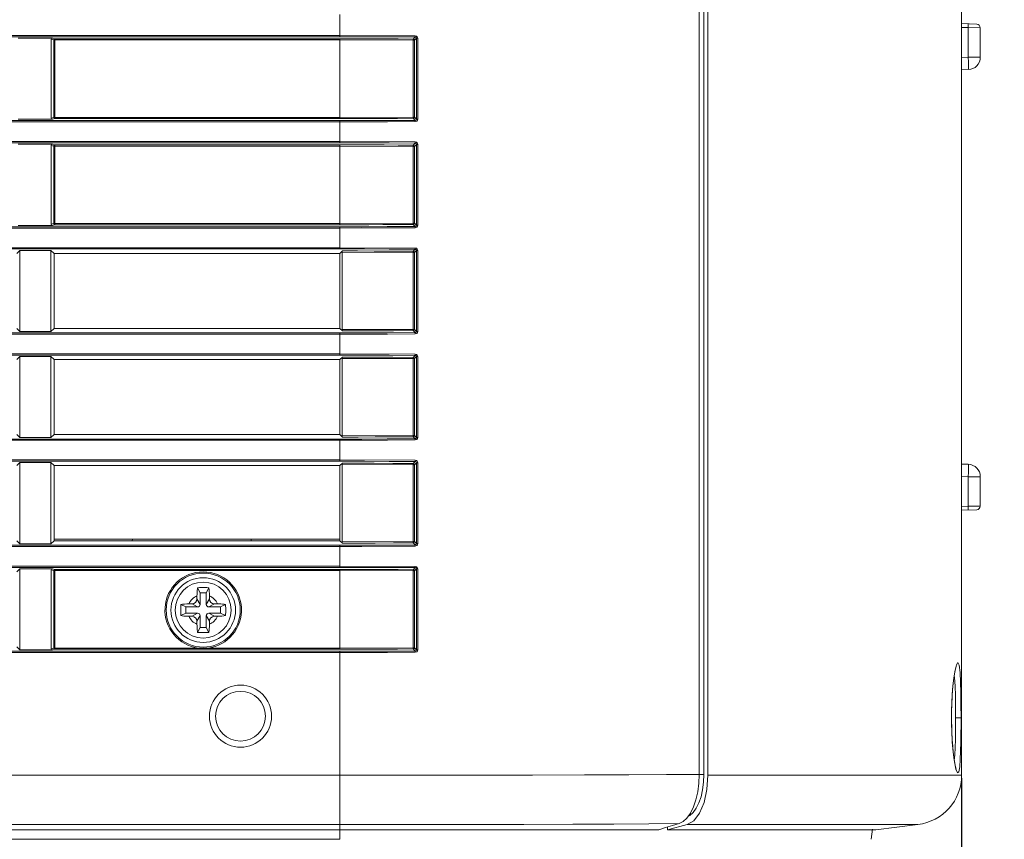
# Model space of a CAD drawing. Header units: millimetres. Extents: x 3925 to 5043, y -86 to 778.
# Tile 117 of 164: x 4740 to 4760, y 257 to 274. Entities that reach past the tile are written whole.
import ezdxf

# ---------------------------------------------------------------- set-up
doc = ezdxf.new("R2010")
doc.units = ezdxf.units.MM
doc.header["$LTSCALE"] = 46.255
doc.header["$PDMODE"] = 3
doc.header["$PDSIZE"] = 1
doc.layers.get('Defpoints').update_dxf_attribs({"linetype": 'CONTINUOUS'})
for name, color, linetype in [('140-154101-01_RIGGDXF_DIMENSION', 7, 'CONTINUOUS'), ('85-1A626G050DXF_CONTINUOUS_LINE', 7, 'CONTINUOUS'), ('H30-BOTTOM-CDXF_CONTINUOUS_LINE', 7, 'CONTINUOUS'), ('H30-LEFT-COVDXF_CONTINUOUS_LINE', 7, 'CONTINUOUS'), ('H30K-REAR-CODXF_CONTINUOUS_LINE', 7, 'CONTINUOUS')]:
    doc.layers.add(name, color=color, linetype=linetype)
doc.styles.add('SLDTEXTSTYLE0', font='arialbd.ttf', dxfattribs={"height": 5.5})
doc.dimstyles.new('SLDDIMSTYLE2', dxfattribs={"dimtxt": 5.650301, "dimasz": 4.572, "dimexe": 0, "dimexo": 0.0625, "dimgap": 1.412575, "dimtad": 0, "dimtih": 1, "dimtoh": 1, "dimlfac": 3.5, "dimrnd": 1e-09, "dimzin": 4, "dimdsep": 46, "dimtxsty": 'SLDTEXTSTYLE0', "dimsah": 1, "dimcen": 0.09, "dimadec": 0, "dimazin": 1, "dimtol": 1, "dimtp": 0.5, "dimtm": 0.5, "dimtfac": 1, "dimtdec": 1, "dimtofl": 0, "dimtmove": 0, "dimatfit": 3, "dimfxl": 1, "dimfrac": 2, "dimtolj": 1, "dimarcsym": 0})

# ---------------------------------------------------------------- blocks, each defined once
blk = doc.blocks.new('*D70')
at = {"layer": '140-154101-01_RIGGDXF_DIMENSION', "color": 0, "linetype": 'Continuous', "lineweight": -2}
for p, q in [((4759.029, 258.613), (4759.029, 183.873)), ((4811.529, 258.613), (4811.529, 183.873)), ((4759.029, 183.873), (4707.235, 183.873)), ((4807.529, 183.873), (4763.029, 183.873))]:
    blk.add_line(p, q, dxfattribs=at)
at = {"layer": '140-154101-01_RIGGDXF_DIMENSION', "color": 0, "linetype": 'Continuous'}
for points in [[(4763.029, 184.54), (4763.029, 183.207), (4759.029, 183.873)], [(4807.529, 184.54), (4807.529, 183.207), (4811.529, 183.873)]]:
    blk.add_solid(points, dxfattribs=at)
at = {"layer": 'Defpoints', "color": 0, "linetype": 'Continuous'}
for p in [(4759.029, 258.675), (4811.529, 258.675), (4811.529, 183.873)]:
    blk.add_point(p, dxfattribs=at)
at = {"layer": '140-154101-01_RIGGDXF_DIMENSION', "color": 0, "linetype": 'Continuous', "insert": (4731.132, 188.822), "char_height": 5.5, "attachment_point": 5, "style": 'SLDTEXTSTYLE0'}
blk.add_mtext('\\A1;210.00 [8.27]', dxfattribs=at)

msp = doc.modelspace()

# ---------------------------------------------------------------- linework, layer by layer
at = {"layer": '85-1A626G050DXF_CONTINUOUS_LINE', "color": 7, "linetype": 'Continuous', "lineweight": 0}
for p, q in [((4743.7161, 262.3462), (4743.6663, 262.4458)), ((4743.8411, 262.3462), (4743.7161, 262.3462)), ((4743.7161, 262.3462), (4743.7161, 262.1087)), ((4743.8411, 262.3462), (4743.8909, 262.4458)), ((4743.8411, 262.1087), (4743.8411, 262.3462)), ((4743.6536, 262.2826), (4743.6536, 262.2212)), ((4743.7161, 262.1087), (4743.6536, 262.2212)), ((4743.8411, 262.1087), (4743.9036, 262.2212)), ((4743.9036, 262.2826), (4743.9036, 262.2212)), ((4743.4286, 262.0587), (4743.3289, 262.1085)), ((4743.4286, 261.9337), (4743.3289, 261.8839)), ((4743.6661, 262.0587), (4743.4286, 262.0587)), ((4743.4286, 262.0587), (4743.4286, 261.9337)), ((4743.4286, 261.9337), (4743.6661, 261.9337)), ((4743.4922, 262.1212), (4743.5536, 262.1212)), ((4743.6661, 262.0587), (4743.5536, 262.1212)), ((4743.6661, 261.9337), (4743.5536, 261.8712)), ((4743.8911, 262.0587), (4744.0036, 262.1212)), ((4744.1286, 262.0587), (4743.8911, 262.0587)), ((4743.8911, 261.9337), (4744.1286, 261.9337)), ((4743.8911, 261.9337), (4744.0036, 261.8712)), ((4744.065, 262.1212), (4744.0036, 262.1212)), ((4744.1286, 262.0587), (4744.2282, 262.1085)), ((4744.1286, 261.9337), (4744.1286, 262.0587)), ((4744.1286, 261.9337), (4744.2282, 261.8839)), ((4743.4922, 261.8712), (4743.5536, 261.8712)), ((4743.7161, 261.8837), (4743.6536, 261.7712)), ((4743.6536, 261.7098), (4743.6536, 261.7712)), ((4743.7161, 261.8837), (4743.7161, 261.6462)), ((4743.8411, 261.8837), (4743.9036, 261.7712)), ((4743.8411, 261.6462), (4743.8411, 261.8837)), ((4743.9036, 261.7098), (4743.9036, 261.7712)), ((4744.065, 261.8712), (4744.0036, 261.8712)), ((4743.7161, 261.6462), (4743.6663, 261.5466)), ((4743.7161, 261.6462), (4743.8411, 261.6462)), ((4743.8411, 261.6462), (4743.8909, 261.5466))]:
    msp.add_line(p, q, dxfattribs=at)
for points in [[(4743.6536, 262.2826), (4743.654, 262.3128), (4743.6549, 262.3387), (4743.6562, 262.361), (4743.6578, 262.3806), (4743.6596, 262.3983), (4743.6615, 262.4148), (4743.6638, 262.4306), (4743.6663, 262.4458)], [(4743.6663, 262.4458), (4743.7033, 262.4479), (4743.7408, 262.4491), (4743.7786, 262.4495)], [(4743.7786, 262.4495), (4743.8163, 262.4491), (4743.8538, 262.4479), (4743.8909, 262.4458)], [(4743.8909, 262.4458), (4743.8934, 262.4304), (4743.8957, 262.4145), (4743.8976, 262.3979), (4743.8994, 262.3801), (4743.9009, 262.3605), (4743.9023, 262.3382), (4743.9032, 262.3125), (4743.9036, 262.2826)], [(4743.3289, 261.8839), (4743.3271, 261.9158), (4743.3259, 261.9479), (4743.3254, 261.9801), (4743.3254, 262.0123), (4743.3259, 262.0445), (4743.3271, 262.0766), (4743.3289, 262.1085)], [(4743.3289, 262.1085), (4743.3654, 262.1139), (4743.4053, 262.1179), (4743.4479, 262.1204), (4743.4922, 262.1212)], [(4744.065, 262.1212), (4744.1006, 262.1207), (4744.1352, 262.1191), (4744.1682, 262.1165), (4744.1994, 262.1129), (4744.2282, 262.1085)], [(4744.2282, 262.1085), (4744.23, 262.0766), (4744.2312, 262.0445), (4744.2318, 262.0123), (4744.2318, 261.9801), (4744.2312, 261.9479), (4744.23, 261.9158), (4744.2282, 261.8839)], [(4743.4922, 261.8712), (4743.4566, 261.8717), (4743.422, 261.8733), (4743.3889, 261.8759), (4743.3578, 261.8794), (4743.3289, 261.8839)], [(4744.2282, 261.8839), (4744.1918, 261.8785), (4744.1519, 261.8745), (4744.1093, 261.872), (4744.065, 261.8712)], [(4743.6663, 261.5466), (4743.6637, 261.562), (4743.6615, 261.5779), (4743.6595, 261.5945), (4743.6578, 261.6123), (4743.6562, 261.6319), (4743.6549, 261.6542), (4743.654, 261.6799), (4743.6536, 261.7098)], [(4743.7786, 261.5429), (4743.7408, 261.5433), (4743.7033, 261.5445), (4743.6663, 261.5466)], [(4743.8909, 261.5466), (4743.8538, 261.5445), (4743.8163, 261.5433), (4743.7786, 261.5429)], [(4743.9036, 261.7098), (4743.9032, 261.6796), (4743.9022, 261.6537), (4743.9009, 261.6314), (4743.8993, 261.6118), (4743.8976, 261.5941), (4743.8956, 261.5776), (4743.8934, 261.5618), (4743.8909, 261.5466)]]:
    msp.add_lwpolyline(points, dxfattribs=at)
msp.add_circle((4743.7786, 261.9962), 0.5625, dxfattribs=at)
for centre, radius, start, end in [((4743.7786, 261.9962), 0.3125, 113.57818, 156.42182), ((4743.5536, 262.2212), 0.1, 270, 0), ((4743.7786, 261.9962), 0.3125, 23.57818, 66.42182), ((4744.0036, 262.2212), 0.1, 180, 270), ((4743.6661, 262.1087), 0.05, 270, 0), ((4743.6661, 261.8837), 0.05, 0, 90), ((4743.8911, 262.1087), 0.05, 180, 270), ((4743.8911, 261.8837), 0.05, 90, 180), ((4743.7786, 261.9962), 0.3125, 203.57818, 246.42182), ((4743.5536, 261.7712), 0.1, 0, 90), ((4743.7786, 261.9962), 0.3125, 293.57818, 336.42182), ((4744.0036, 261.7712), 0.1, 90, 180)]:
    msp.add_arc(centre, radius, start, end, dxfattribs=at)
at = {"layer": 'H30-BOTTOM-CDXF_CONTINUOUS_LINE', "color": 7, "linetype": 'Continuous', "lineweight": 0}
for p, q in [((4742.353, 263.3912), (4742.3546, 263.4212)), ((4744.7416, 263.4212), (4744.7417, 263.3912)), ((4746.5286, 257.3855), (4746.5286, 257.5787)), ((4757.2088, 257.3855), (4757.2336, 257.5873)), ((4746.5286, 257.3855), (4727.7792, 257.3855))]:
    msp.add_line(p, q, dxfattribs=at)
at = {"layer": 'H30-LEFT-COVDXF_CONTINUOUS_LINE', "color": 7, "linetype": 'Continuous', "lineweight": 0}
for p, q in [((4753.7509, 258.6904), (4753.7509, 297.6957)), ((4753.8462, 258.6877), (4753.8462, 297.6952)), ((4746.5286, 273.5306), (4746.5286, 273.9768)), ((4727.7792, 273.5554), (4746.5286, 273.5554)), ((4727.7792, 273.5306), (4746.5286, 273.5306)), ((4740.0607, 273.5026), (4740.7465, 273.5026)), ((4740.7203, 273.4787), (4740.7718, 273.4651)), ((4740.7203, 273.4787), (4740.7203, 271.8937)), ((4740.7465, 273.5026), (4740.7945, 273.4899)), ((4740.7718, 273.4651), (4746.5286, 273.4651)), ((4740.7718, 273.4651), (4740.7718, 271.9073)), ((4740.7945, 273.4899), (4740.7917, 273.4896)), ((4746.5286, 273.4899), (4740.7945, 273.4899)), ((4740.7945, 271.8825), (4740.7945, 273.4899)), ((4746.5286, 273.5554), (4748.0429, 273.5494)), ((4746.5286, 273.4899), (4746.5286, 273.4651)), ((4747.9989, 273.4592), (4746.5286, 273.4651)), ((4746.5286, 271.8825), (4746.5286, 273.4651)), ((4748.0254, 273.4592), (4747.9989, 273.4592)), ((4747.9989, 271.9132), (4747.9989, 273.4592)), ((4748.0411, 273.5246), (4748.0005, 273.484)), ((4748.0655, 273.4994), (4748.0254, 273.4592)), ((4748.0254, 271.9132), (4748.0254, 273.4592)), ((4748.0655, 273.4994), (4748.0921, 273.4994)), ((4748.0655, 273.4994), (4748.0655, 271.873)), ((4748.0921, 273.4994), (4748.0921, 271.873)), ((4746.5286, 271.8418), (4727.7792, 271.8418)), ((4740.7465, 271.8698), (4740.0607, 271.8698)), ((4740.7203, 271.8937), (4740.7718, 271.9073)), ((4740.7465, 271.8698), (4740.7945, 271.8825)), ((4740.7718, 271.9073), (4746.5286, 271.9073)), ((4740.7945, 271.8825), (4746.5286, 271.8825)), ((4746.5286, 271.9073), (4747.9989, 271.9132)), ((4746.5286, 271.3956), (4746.5286, 271.8418)), ((4748.0254, 271.9132), (4747.9989, 271.9132)), ((4748.0411, 271.8478), (4748.0005, 271.8884)), ((4748.0655, 271.873), (4748.0254, 271.9132)), ((4748.0921, 271.873), (4748.0655, 271.873)), ((4746.5286, 271.817), (4727.7792, 271.817)), ((4727.7792, 271.4204), (4746.5286, 271.4204)), ((4727.7792, 271.3956), (4746.5286, 271.3956)), ((4740.0607, 271.3676), (4740.7465, 271.3676)), ((4740.7203, 271.3437), (4740.7718, 271.3301)), ((4740.7203, 271.3437), (4740.7203, 269.7587)), ((4740.7465, 271.3676), (4740.7945, 271.3549)), ((4740.7718, 271.3301), (4746.5286, 271.3301)), ((4740.7718, 271.3301), (4740.7718, 269.7723)), ((4740.7945, 271.3549), (4740.7917, 271.3546)), ((4746.5286, 271.3549), (4740.7945, 271.3549)), ((4740.7945, 269.7475), (4740.7945, 271.3549)), ((4746.5286, 271.4204), (4748.0429, 271.4144)), ((4746.5286, 271.3549), (4746.5286, 271.3301)), ((4747.9989, 271.3242), (4746.5286, 271.3301)), ((4746.5286, 269.7475), (4746.5286, 271.3301)), ((4748.0254, 271.3242), (4747.9989, 271.3242)), ((4747.9989, 269.7782), (4747.9989, 271.3242)), ((4748.0411, 271.3896), (4748.0005, 271.349)), ((4748.0655, 271.3644), (4748.0254, 271.3242)), ((4748.0254, 269.7782), (4748.0254, 271.3242)), ((4748.0655, 271.3644), (4748.0921, 271.3644)), ((4748.0655, 271.3644), (4748.0655, 269.738)), ((4748.0921, 271.3644), (4748.0921, 269.738)), ((4746.5286, 269.7068), (4727.7792, 269.7068)), ((4746.5286, 269.682), (4727.7792, 269.682)), ((4740.7465, 269.7348), (4740.0607, 269.7348)), ((4740.7203, 269.7587), (4740.7718, 269.7723)), ((4740.7465, 269.7348), (4740.7945, 269.7475)), ((4740.7718, 269.7723), (4746.5286, 269.7723)), ((4740.7945, 269.7475), (4746.5286, 269.7475)), ((4746.5286, 269.7723), (4747.9989, 269.7782)), ((4746.5286, 269.2606), (4746.5286, 269.7068)), ((4748.0254, 269.7782), (4747.9989, 269.7782)), ((4748.0411, 269.7128), (4748.0005, 269.7534)), ((4748.0655, 269.738), (4748.0254, 269.7782)), ((4748.0921, 269.738), (4748.0655, 269.738)), ((4727.7792, 269.2854), (4746.5286, 269.2854)), ((4727.7792, 269.2606), (4746.5286, 269.2606)), ((4746.5286, 269.2854), (4748.0429, 269.2794)), ((4740.09, 269.2326), (4740.0286, 269.1712)), ((4740.09, 269.2326), (4740.7172, 269.2326)), ((4740.09, 267.5998), (4740.09, 269.2326)), ((4740.7786, 269.1712), (4740.7172, 269.2326)), ((4740.7172, 269.2326), (4740.7172, 267.5998)), ((4746.5286, 269.1712), (4740.7786, 269.1712)), ((4740.7786, 267.6612), (4740.7786, 269.1712)), ((4746.5286, 269.1712), (4746.5773, 269.2199)), ((4746.5286, 267.6612), (4746.5286, 269.1712)), ((4747.9989, 269.1892), (4746.5746, 269.1951)), ((4746.5746, 267.6373), (4746.5746, 269.1951)), ((4748.0254, 269.1892), (4747.9989, 269.1892)), ((4747.9989, 267.6432), (4747.9989, 269.1892)), ((4748.0411, 269.2546), (4748.0005, 269.214)), ((4748.0655, 269.2294), (4748.0254, 269.1892)), ((4748.0254, 267.6432), (4748.0254, 269.1892)), ((4748.0655, 269.2294), (4748.0921, 269.2294)), ((4748.0655, 269.2294), (4748.0655, 267.603)), ((4748.0921, 269.2294), (4748.0921, 267.603)), ((4746.5286, 267.5718), (4727.7792, 267.5718)), ((4746.5286, 267.547), (4727.7792, 267.547)), ((4740.0286, 267.6612), (4740.09, 267.5998)), ((4740.7172, 267.5998), (4740.09, 267.5998)), ((4740.7172, 267.5998), (4740.7786, 267.6612)), ((4740.7786, 267.6612), (4746.5286, 267.6612)), ((4746.5773, 267.6125), (4746.5286, 267.6612)), ((4746.5286, 267.1256), (4746.5286, 267.5718)), ((4746.5746, 267.6373), (4747.9989, 267.6432)), ((4748.0254, 267.6432), (4747.9989, 267.6432)), ((4748.0411, 267.5778), (4748.0005, 267.6184)), ((4748.0655, 267.603), (4748.0254, 267.6432)), ((4748.0921, 267.603), (4748.0655, 267.603)), ((4727.7792, 267.1504), (4746.5286, 267.1504)), ((4727.7792, 267.1256), (4746.5286, 267.1256)), ((4740.09, 267.0976), (4740.0286, 267.0362)), ((4740.09, 267.0976), (4740.7172, 267.0976)), ((4740.09, 265.4648), (4740.09, 267.0976)), ((4740.7786, 267.0362), (4740.7172, 267.0976)), ((4740.7172, 267.0976), (4740.7172, 265.4648)), ((4746.5286, 267.1504), (4748.0429, 267.1444)), ((4746.5286, 267.0362), (4746.5773, 267.0849)), ((4748.0411, 267.1196), (4748.0005, 267.079)), ((4748.0655, 267.0944), (4748.0254, 267.0542)), ((4748.0655, 267.0944), (4748.0921, 267.0944)), ((4748.0655, 267.0944), (4748.0655, 265.468)), ((4748.0921, 267.0944), (4748.0921, 265.468)), ((4746.5286, 267.0362), (4740.7786, 267.0362)), ((4740.7786, 265.5262), (4740.7786, 267.0362)), ((4746.5286, 265.5262), (4746.5286, 267.0362)), ((4747.9989, 267.0542), (4746.5746, 267.0601)), ((4746.5746, 265.5023), (4746.5746, 267.0601)), ((4748.0254, 267.0542), (4747.9989, 267.0542)), ((4747.9989, 265.5082), (4747.9989, 267.0542)), ((4748.0254, 265.5082), (4748.0254, 267.0542)), ((4740.0286, 265.5262), (4740.09, 265.4648)), ((4740.7172, 265.4648), (4740.7786, 265.5262)), ((4740.7786, 265.5262), (4746.5286, 265.5262)), ((4746.5773, 265.4775), (4746.5286, 265.5262)), ((4746.5746, 265.5023), (4747.9989, 265.5082)), ((4748.0254, 265.5082), (4747.9989, 265.5082)), ((4748.0655, 265.468), (4748.0254, 265.5082)), ((4746.5286, 265.4368), (4727.7792, 265.4368)), ((4746.5286, 265.412), (4727.7792, 265.412)), ((4740.7172, 265.4648), (4740.09, 265.4648)), ((4746.5286, 264.9906), (4746.5286, 265.4368)), ((4748.0411, 265.4428), (4748.0005, 265.4834)), ((4748.0921, 265.468), (4748.0655, 265.468)), ((4727.7792, 265.0154), (4746.5286, 265.0154)), ((4727.7792, 264.9906), (4746.5286, 264.9906)), ((4740.09, 264.9626), (4740.0286, 264.9012)), ((4740.09, 264.9626), (4740.7172, 264.9626)), ((4740.09, 263.3298), (4740.09, 264.9626)), ((4740.7786, 264.9012), (4740.7172, 264.9626)), ((4740.7172, 264.9626), (4740.7172, 263.3298)), ((4746.5286, 265.0154), (4748.0429, 265.0094)), ((4746.5286, 264.9012), (4746.5773, 264.9499)), ((4747.9989, 264.9192), (4746.5746, 264.9251)), ((4746.5746, 263.3673), (4746.5746, 264.9251)), ((4748.0254, 264.9192), (4747.9989, 264.9192)), ((4747.9989, 263.3732), (4747.9989, 264.9192)), ((4748.0411, 264.9846), (4748.0005, 264.944)), ((4748.0655, 264.9594), (4748.0254, 264.9192)), ((4748.0254, 263.3732), (4748.0254, 264.9192)), ((4748.0655, 264.9594), (4748.0921, 264.9594)), ((4748.0655, 264.9594), (4748.0655, 263.333)), ((4748.0921, 264.9594), (4748.0921, 263.333)), ((4746.5286, 264.9012), (4740.7786, 264.9012)), ((4740.7786, 263.3912), (4740.7786, 264.9012)), ((4746.5286, 263.3912), (4746.5286, 264.9012)), ((4740.0286, 263.3912), (4740.09, 263.3298)), ((4740.7172, 263.3298), (4740.09, 263.3298)), ((4740.7786, 263.3912), (4740.7172, 263.3298)), ((4746.5286, 263.4212), (4740.7786, 263.4212)), ((4746.5286, 263.3912), (4740.7786, 263.3912)), ((4746.5773, 263.3425), (4746.5286, 263.3912)), ((4746.5746, 263.3673), (4747.9989, 263.3732)), ((4748.0254, 263.3732), (4747.9989, 263.3732)), ((4748.0411, 263.3078), (4748.0005, 263.3484)), ((4748.0655, 263.333), (4748.0254, 263.3732)), ((4748.0921, 263.333), (4748.0655, 263.333)), ((4746.5286, 263.3018), (4727.7792, 263.3018)), ((4746.5286, 263.277), (4727.7792, 263.277)), ((4746.5286, 262.8556), (4746.5286, 263.3018)), ((4727.7792, 262.8804), (4746.5286, 262.8804)), ((4727.7792, 262.8556), (4746.5286, 262.8556)), ((4740.09, 262.8276), (4740.0286, 262.7662)), ((4740.09, 262.8276), (4740.7465, 262.8276)), ((4740.09, 261.1948), (4740.09, 262.8276)), ((4740.7203, 262.8037), (4740.7718, 262.7901)), ((4740.7203, 262.8037), (4740.7203, 261.2187)), ((4740.7465, 262.8276), (4740.7945, 262.8149)), ((4740.7718, 262.7901), (4746.5286, 262.7901)), ((4740.7718, 262.7901), (4740.7718, 261.2323)), ((4740.7945, 262.8149), (4740.7917, 262.8146)), ((4746.5286, 262.8149), (4740.7945, 262.8149)), ((4740.7945, 261.2075), (4740.7945, 262.8149)), ((4746.5286, 262.8804), (4748.0429, 262.8744)), ((4746.5286, 262.8149), (4746.5286, 262.7901)), ((4747.9989, 262.7842), (4746.5286, 262.7901)), ((4746.5286, 261.2075), (4746.5286, 262.7901)), ((4748.0254, 262.7842), (4747.9989, 262.7842)), ((4747.9989, 261.2382), (4747.9989, 262.7842)), ((4748.0411, 262.8496), (4748.0005, 262.809)), ((4748.0655, 262.8244), (4748.0254, 262.7842)), ((4748.0254, 261.2382), (4748.0254, 262.7842)), ((4748.0655, 262.8244), (4748.0921, 262.8244)), ((4748.0655, 262.8244), (4748.0655, 261.198)), ((4748.0921, 262.8244), (4748.0921, 261.198)), ((4746.5286, 261.1668), (4727.7792, 261.1668)), ((4746.5286, 261.142), (4727.7792, 261.142)), ((4740.0286, 261.2562), (4740.09, 261.1948)), ((4740.7465, 261.1948), (4740.09, 261.1948)), ((4740.7203, 261.2187), (4740.7718, 261.2323)), ((4740.7465, 261.1948), (4740.7945, 261.2075)), ((4740.7718, 261.2323), (4743.686, 261.2323)), ((4740.7945, 261.2075), (4746.5286, 261.2075)), ((4743.8712, 261.2323), (4746.5286, 261.2323)), ((4746.5286, 261.2323), (4747.9989, 261.2382)), ((4746.5286, 257.5787), (4746.5286, 261.1668)), ((4748.0254, 261.2382), (4747.9989, 261.2382)), ((4748.0411, 261.1728), (4748.0005, 261.2134)), ((4748.0655, 261.198), (4748.0254, 261.2382)), ((4748.0921, 261.198), (4748.0655, 261.198)), ((4746.5286, 258.6752), (4727.7792, 258.6752)), ((4753.7509, 258.6904), (4753.7434, 258.5126)), ((4753.7509, 258.6877), (4753.8462, 258.6877)), ((4753.8462, 258.6877), (4753.8394, 258.5327)), ((4753.6357, 258.035), (4753.5753, 257.9113)), ((4746.5286, 257.6827), (4727.7792, 257.6827)), ((4727.7792, 257.5787), (4752.9402, 257.5787)), ((4753.3469, 257.7005), (4752.7423, 257.6958)), ((4753.077, 257.6193), (4752.9402, 257.5787)), ((4753.2126, 257.6598), (4753.077, 257.6193)), ((4753.3469, 257.7005), (4753.2126, 257.6598)), ((4753.4286, 257.7413), (4753.3469, 257.7005))]:
    msp.add_line(p, q, dxfattribs=at)
for points in [[(4740.7814, 273.4847), (4740.7752, 273.4771), (4740.7718, 273.4651)], [(4740.7917, 273.4896), (4740.7835, 273.4862), (4740.7814, 273.4847)], [(4746.5286, 273.5306), (4747.0244, 273.53), (4747.5208, 273.5281), (4748.0411, 273.5246)], [(4748.0005, 273.484), (4747.7017, 273.4862), (4747.4197, 273.4878), (4747.1386, 273.4889), (4746.8447, 273.4897), (4746.5286, 273.4899)], [(4748.0005, 273.484), (4747.9998, 273.4799), (4747.9992, 273.4709), (4747.9989, 273.4592)], [(4748.0254, 273.4592), (4748.0219, 273.4715), (4748.0128, 273.4806), (4748.0005, 273.484)], [(4748.0428, 273.5494), (4748.0425, 273.5378), (4748.0419, 273.5288), (4748.0411, 273.5246)], [(4748.0411, 273.5246), (4748.052, 273.522), (4748.061, 273.5143), (4748.0655, 273.4994)], [(4748.0429, 273.5494), (4748.0645, 273.5442), (4748.0826, 273.5288), (4748.0921, 273.4994)], [(4740.7718, 271.9073), (4740.7753, 271.8952), (4740.7835, 271.8862), (4740.7945, 271.8825)], [(4746.5286, 271.8825), (4746.8289, 271.8827), (4747.1113, 271.8834), (4747.3923, 271.8845), (4747.6858, 271.8861), (4748.0005, 271.8884)], [(4748.0411, 271.8478), (4747.4801, 271.8441), (4746.9693, 271.8423), (4746.5286, 271.8418)], [(4748.0005, 271.8884), (4747.9998, 271.8925), (4747.9992, 271.9015), (4747.9989, 271.9132)], [(4748.0005, 271.8884), (4748.0128, 271.8918), (4748.0219, 271.9009), (4748.0254, 271.9132)], [(4748.0655, 271.873), (4748.0632, 271.862), (4748.0558, 271.8527), (4748.0411, 271.8478)], [(4748.0411, 271.8478), (4748.0419, 271.8435), (4748.0425, 271.8346), (4748.0428, 271.823)], [(4748.0921, 271.873), (4748.0871, 271.8512), (4748.0721, 271.8329), (4748.0428, 271.823)], [(4748.0428, 271.823), (4747.4811, 271.8193), (4746.9698, 271.8175), (4746.5286, 271.817)], [(4740.7814, 271.3497), (4740.7752, 271.3421), (4740.7718, 271.3301)], [(4740.7917, 271.3546), (4740.7835, 271.3512), (4740.7814, 271.3497)], [(4746.5286, 271.3956), (4747.0244, 271.395), (4747.5208, 271.3931), (4748.0411, 271.3896)], [(4748.0005, 271.349), (4747.7017, 271.3512), (4747.4197, 271.3528), (4747.1386, 271.3539), (4746.8447, 271.3547), (4746.5286, 271.3549)], [(4748.0005, 271.349), (4747.9998, 271.3449), (4747.9992, 271.3359), (4747.9989, 271.3242)], [(4748.0254, 271.3242), (4748.0219, 271.3365), (4748.0128, 271.3456), (4748.0005, 271.349)], [(4748.0428, 271.4144), (4748.0425, 271.4028), (4748.0419, 271.3938), (4748.0411, 271.3896)], [(4748.0411, 271.3896), (4748.052, 271.387), (4748.061, 271.3793), (4748.0655, 271.3644)], [(4748.0429, 271.4144), (4748.0645, 271.4092), (4748.0826, 271.3938), (4748.0921, 271.3644)], [(4740.7718, 269.7723), (4740.7753, 269.7602), (4740.7835, 269.7512), (4740.7945, 269.7475)], [(4746.5286, 269.7475), (4746.8289, 269.7477), (4747.1113, 269.7484), (4747.3923, 269.7495), (4747.6858, 269.7511), (4748.0005, 269.7534)], [(4748.0411, 269.7128), (4747.4801, 269.7091), (4746.9693, 269.7073), (4746.5286, 269.7068)], [(4748.0428, 269.688), (4747.4811, 269.6843), (4746.9698, 269.6825), (4746.5286, 269.682)], [(4748.0005, 269.7534), (4747.9998, 269.7575), (4747.9992, 269.7665), (4747.9989, 269.7782)], [(4748.0005, 269.7534), (4748.0128, 269.7568), (4748.0219, 269.7659), (4748.0254, 269.7782)], [(4748.0655, 269.738), (4748.0632, 269.727), (4748.0558, 269.7177), (4748.0411, 269.7128)], [(4748.0411, 269.7128), (4748.0419, 269.7085), (4748.0425, 269.6996), (4748.0428, 269.688)], [(4748.0921, 269.738), (4748.0871, 269.7162), (4748.0721, 269.6979), (4748.0428, 269.688)], [(4746.5286, 269.2606), (4747.0244, 269.26), (4747.5208, 269.2581), (4748.0411, 269.2546)], [(4748.0428, 269.2794), (4748.0425, 269.2678), (4748.0419, 269.2588), (4748.0411, 269.2546)], [(4748.0429, 269.2794), (4748.0645, 269.2742), (4748.0826, 269.2588), (4748.0921, 269.2294)], [(4746.5746, 269.1951), (4746.5754, 269.2116), (4746.5773, 269.2199)], [(4748.0005, 269.214), (4747.5897, 269.2169), (4747.2177, 269.2187), (4746.884, 269.2196), (4746.5773, 269.2199)], [(4748.0005, 269.214), (4747.9998, 269.2099), (4747.9992, 269.2009), (4747.9989, 269.1892)], [(4748.0254, 269.1892), (4748.0219, 269.2015), (4748.0128, 269.2106), (4748.0005, 269.214)], [(4748.0411, 269.2546), (4748.052, 269.252), (4748.061, 269.2443), (4748.0655, 269.2294)], [(4748.0411, 267.5778), (4747.4801, 267.5741), (4746.9693, 267.5723), (4746.5286, 267.5718)], [(4748.0428, 267.553), (4747.4811, 267.5493), (4746.9698, 267.5475), (4746.5286, 267.547)], [(4746.5773, 267.6125), (4746.5754, 267.6208), (4746.5746, 267.6373)], [(4746.5773, 267.6125), (4746.8941, 267.6128), (4747.2374, 267.6138), (4747.6061, 267.6156), (4748.0005, 267.6184)], [(4748.0005, 267.6184), (4747.9998, 267.6225), (4747.9992, 267.6315), (4747.9989, 267.6432)], [(4748.0005, 267.6184), (4748.0128, 267.6218), (4748.0219, 267.6309), (4748.0254, 267.6432)], [(4748.0655, 267.603), (4748.0632, 267.592), (4748.0558, 267.5827), (4748.0411, 267.5778)], [(4748.0411, 267.5778), (4748.0419, 267.5735), (4748.0425, 267.5646), (4748.0428, 267.553)], [(4748.0921, 267.603), (4748.0871, 267.5812), (4748.0721, 267.5629), (4748.0428, 267.553)], [(4746.5286, 267.1256), (4747.0244, 267.125), (4747.5208, 267.1231), (4748.0411, 267.1196)], [(4746.5746, 267.0601), (4746.5754, 267.0766), (4746.5773, 267.0849)], [(4748.0005, 267.079), (4747.5897, 267.0819), (4747.2177, 267.0837), (4746.884, 267.0846), (4746.5773, 267.0849)], [(4748.0428, 267.1444), (4748.0425, 267.1328), (4748.0419, 267.1238), (4748.0411, 267.1196)], [(4748.0411, 267.1196), (4748.052, 267.117), (4748.061, 267.1093), (4748.0655, 267.0944)], [(4748.0429, 267.1444), (4748.0645, 267.1392), (4748.0826, 267.1238), (4748.0921, 267.0944)], [(4748.0005, 267.079), (4747.9998, 267.0749), (4747.9992, 267.0659), (4747.9989, 267.0542)], [(4748.0254, 267.0542), (4748.0219, 267.0665), (4748.0128, 267.0756), (4748.0005, 267.079)], [(4746.5773, 265.4775), (4746.5754, 265.4858), (4746.5746, 265.5023)], [(4748.0005, 265.4834), (4747.9998, 265.4875), (4747.9992, 265.4965), (4747.9989, 265.5082)], [(4748.0005, 265.4834), (4748.0128, 265.4868), (4748.0219, 265.4959), (4748.0254, 265.5082)], [(4748.0411, 265.4428), (4747.4801, 265.4391), (4746.9693, 265.4373), (4746.5286, 265.4368)], [(4748.0428, 265.418), (4747.4811, 265.4143), (4746.9698, 265.4125), (4746.5286, 265.412)], [(4746.5773, 265.4775), (4746.8941, 265.4778), (4747.2374, 265.4788), (4747.6061, 265.4806), (4748.0005, 265.4834)], [(4748.0655, 265.468), (4748.0632, 265.457), (4748.0558, 265.4477), (4748.0411, 265.4428)], [(4748.0411, 265.4428), (4748.0419, 265.4385), (4748.0425, 265.4296), (4748.0428, 265.418)], [(4748.0921, 265.468), (4748.0871, 265.4462), (4748.0721, 265.4279), (4748.0428, 265.418)], [(4746.5286, 264.9906), (4747.0244, 264.99), (4747.5208, 264.9881), (4748.0411, 264.9846)], [(4746.5746, 264.9251), (4746.5754, 264.9416), (4746.5773, 264.9499)], [(4748.0005, 264.944), (4747.5897, 264.9469), (4747.2177, 264.9487), (4746.884, 264.9496), (4746.5773, 264.9499)], [(4748.0005, 264.944), (4747.9998, 264.9399), (4747.9992, 264.9309), (4747.9989, 264.9192)], [(4748.0254, 264.9192), (4748.0219, 264.9315), (4748.0128, 264.9406), (4748.0005, 264.944)], [(4748.0428, 265.0094), (4748.0425, 264.9978), (4748.0419, 264.9888), (4748.0411, 264.9846)], [(4748.0411, 264.9846), (4748.052, 264.982), (4748.061, 264.9743), (4748.0655, 264.9594)], [(4748.0429, 265.0094), (4748.0645, 265.0042), (4748.0826, 264.9888), (4748.0921, 264.9594)], [(4746.5773, 263.3425), (4746.5754, 263.3508), (4746.5746, 263.3673)], [(4746.5773, 263.3425), (4746.8941, 263.3428), (4747.2374, 263.3438), (4747.6061, 263.3456), (4748.0005, 263.3484)], [(4748.0005, 263.3484), (4747.9998, 263.3525), (4747.9992, 263.3615), (4747.9989, 263.3732)], [(4748.0005, 263.3484), (4748.0128, 263.3518), (4748.0219, 263.3609), (4748.0254, 263.3732)], [(4748.0655, 263.333), (4748.0632, 263.322), (4748.0558, 263.3127), (4748.0411, 263.3078)], [(4748.0921, 263.333), (4748.0871, 263.3112), (4748.0721, 263.2929), (4748.0428, 263.283)], [(4748.0411, 263.3078), (4747.4801, 263.3041), (4746.9693, 263.3023), (4746.5286, 263.3018)], [(4748.0428, 263.283), (4747.4811, 263.2793), (4746.9698, 263.2775), (4746.5286, 263.277)], [(4748.0411, 263.3078), (4748.0419, 263.3035), (4748.0425, 263.2946), (4748.0428, 263.283)], [(4740.7814, 262.8097), (4740.7752, 262.8021), (4740.7718, 262.7901)], [(4740.7917, 262.8146), (4740.7835, 262.8112), (4740.7814, 262.8097)], [(4746.5286, 262.8556), (4747.0244, 262.855), (4747.5208, 262.8531), (4748.0411, 262.8496)], [(4748.0005, 262.809), (4747.7017, 262.8112), (4747.4197, 262.8128), (4747.1386, 262.8139), (4746.8447, 262.8147), (4746.5286, 262.8149)], [(4748.0005, 262.809), (4747.9998, 262.8049), (4747.9992, 262.7959), (4747.9989, 262.7842)], [(4748.0254, 262.7842), (4748.0219, 262.7965), (4748.0128, 262.8056), (4748.0005, 262.809)], [(4748.0428, 262.8744), (4748.0425, 262.8628), (4748.0419, 262.8538), (4748.0411, 262.8496)], [(4748.0411, 262.8496), (4748.052, 262.847), (4748.061, 262.8393), (4748.0655, 262.8244)], [(4748.0429, 262.8744), (4748.0645, 262.8692), (4748.0826, 262.8538), (4748.0921, 262.8244)], [(4740.7718, 261.2323), (4740.7753, 261.2202), (4740.7835, 261.2112), (4740.7945, 261.2075)], [(4743.8712, 261.2323), (4743.7774, 261.2295), (4743.686, 261.2323)], [(4746.5286, 261.2075), (4746.8289, 261.2077), (4747.1113, 261.2084), (4747.3923, 261.2095), (4747.6858, 261.2111), (4748.0005, 261.2134)], [(4748.0411, 261.1728), (4747.4801, 261.1691), (4746.9693, 261.1673), (4746.5286, 261.1668)], [(4748.0428, 261.148), (4747.4811, 261.1443), (4746.9698, 261.1425), (4746.5286, 261.142)], [(4748.0005, 261.2134), (4747.9998, 261.2175), (4747.9992, 261.2265), (4747.9989, 261.2382)], [(4748.0005, 261.2134), (4748.0128, 261.2168), (4748.0219, 261.2259), (4748.0254, 261.2382)], [(4748.0655, 261.198), (4748.0632, 261.187), (4748.0558, 261.1777), (4748.0411, 261.1728)], [(4748.0411, 261.1728), (4748.0419, 261.1685), (4748.0425, 261.1596), (4748.0428, 261.148)], [(4748.0921, 261.198), (4748.0871, 261.1762), (4748.0721, 261.1579), (4748.0428, 261.148)], [(4753.7509, 258.6904), (4753.0963, 258.6865), (4752.3367, 258.6832), (4751.4461, 258.6804), (4750.3984, 258.6782), (4749.2305, 258.6766), (4747.9643, 258.6756), (4746.5286, 258.6752)], [(4753.8394, 258.5327), (4753.8198, 258.3827), (4753.788, 258.2425), (4753.7451, 258.1166), (4753.6923, 258.0087), (4753.6314, 257.9225), (4753.5643, 257.8606), (4753.526, 257.8414)], [(4753.7434, 258.5126), (4753.7211, 258.3405), (4753.6849, 258.1796), (4753.6357, 258.035)], [(4753.5753, 257.9113), (4753.5055, 257.8124), (4753.4286, 257.7413)], [(4752.7423, 257.6958), (4752.0381, 257.6918), (4751.2077, 257.6886), (4750.2234, 257.686), (4749.1173, 257.6842), (4747.9088, 257.6831), (4746.5286, 257.6827)]]:
    msp.add_lwpolyline(points, dxfattribs=at)
for centre, radius in [((4743.7786, 261.9962), 0.7446), ((4743.7786, 261.9962), 0.65), ((4744.5286, 259.8612), 0.625), ((4744.5286, 259.8612), 0.5)]:
    msp.add_circle(centre, radius, dxfattribs=at)
msp.add_arc((4743.7786, 261.9962), 0.7695, 276.91233, 263.08767, dxfattribs=at)
for centre, major_axis, start_param, end_param in [((4740.7479, 273.4774), (0.0268, -0.0071), 1.8551983, 3.3744676), ((4740.7479, 271.895), (0.0268, 0.0071), 2.9087177, 4.427987), ((4740.7479, 271.3424), (0.0268, -0.0071), 1.8551983, 3.3744676), ((4740.7479, 269.76), (0.0268, 0.0071), 2.9087177, 4.427987), ((4740.7479, 262.8024), (0.0268, -0.0071), 1.8551983, 3.3744676), ((4740.7479, 261.22), (0.0268, 0.0071), 2.9087177, 4.427987)]:
    msp.add_ellipse(centre, major_axis=major_axis, ratio=0.9007478, start_param=start_param, end_param=end_param, dxfattribs=at)
at = {"layer": 'H30K-REAR-CODXF_CONTINUOUS_LINE', "color": 7, "linetype": 'Continuous', "lineweight": 0}
for p, q in [((4753.926, 297.714), (4753.926, 258.6747)), ((4759.0286, 282.0197), (4759.0286, 258.6752)), ((4759.3312, 273.7832), (4759.0286, 273.7938)), ((4759.1623, 273.7141), (4759.0286, 273.7188)), ((4759.4036, 273.7082), (4759.1623, 273.7141)), ((4759.1623, 273.7141), (4759.1623, 273.1181)), ((4759.4036, 273.7082), (4759.4036, 273.1181)), ((4759.1623, 273.1181), (4759.0286, 273.1135)), ((4759.4036, 273.1181), (4759.1623, 273.1181)), ((4759.1623, 272.8683), (4759.0286, 272.8636)), ((4759.1623, 264.9291), (4759.0286, 264.9338)), ((4759.1623, 264.6793), (4759.0286, 264.6839)), ((4759.1623, 264.6793), (4759.4036, 264.6793)), ((4759.1623, 264.6793), (4759.1623, 264.0832)), ((4759.4036, 264.6793), (4759.4036, 264.0891)), ((4759.0286, 264.0786), (4759.1623, 264.0832)), ((4759.0286, 264.0036), (4759.3312, 264.0142)), ((4759.1623, 264.0832), (4759.3929, 264.0889)), ((4759.1633, 264.0184), (4759.1623, 264.0083)), ((4759.3929, 264.0889), (4759.4036, 264.0891)), ((4758.9192, 260.8607), (4758.9202, 260.8632)), ((4758.8811, 260.6816), (4758.887, 260.6378)), ((4758.8267, 259.9391), (4758.8309, 260.1018)), ((4758.9059, 260.0719), (4758.907, 259.8287)), ((4758.8246, 259.8287), (4758.8259, 259.8287)), ((4758.8259, 259.8287), (4758.8267, 259.9391)), ((4758.907, 259.8287), (4758.9067, 259.6928)), ((4759.0167, 259.8287), (4758.907, 259.8287)), ((4758.9067, 259.6928), (4758.9055, 259.5466)), ((4758.8917, 259.0839), (4758.8817, 258.9714)), ((4753.9065, 258.3896), (4753.926, 258.6747)), ((4753.926, 258.6747), (4754.5285, 258.674)), ((4754.5285, 258.674), (4756.5286, 258.6734)), ((4756.5286, 258.6734), (4756.7141, 258.6735)), ((4756.7141, 258.6735), (4757.3801, 258.6747)), ((4757.3801, 258.6747), (4757.9651, 258.6757)), ((4757.9651, 258.6757), (4758.2785, 258.676)), ((4758.2785, 258.676), (4758.7341, 258.6758)), ((4758.7341, 258.6758), (4759.0286, 258.6752)), ((4753.5126, 257.6822), (4753.116, 257.5787)), ((4753.116, 257.5787), (4753.116, 257.6309)), ((4756.1819, 257.5787), (4753.116, 257.5787)), ((4756.0273, 257.681), (4756.6283, 257.6822)), ((4756.5286, 257.5787), (4756.1819, 257.5787)), ((4757.3036, 257.5787), (4756.5286, 257.5787)), ((4756.6283, 257.6822), (4757.1607, 257.6832)), ((4758.1504, 257.6827), (4757.3036, 257.5787))]:
    msp.add_line(p, q, dxfattribs=at)
for points in [[(4759.1623, 273.7141), (4759.1633, 273.7516), (4759.1633, 273.779), (4759.1623, 273.7891)], [(4759.1623, 273.1181), (4759.165, 273.0219), (4759.1659, 272.9397), (4759.1649, 272.8865), (4759.1623, 272.8683)], [(4759.1623, 264.9291), (4759.165, 264.9097), (4759.1659, 264.8539), (4759.1649, 264.7727), (4759.1623, 264.6793)], [(4759.1623, 264.0832), (4759.1633, 264.0458), (4759.1633, 264.0184)], [(4758.8598, 260.5181), (4758.8726, 260.6249), (4758.8858, 260.7133), (4758.8987, 260.7828), (4758.9104, 260.8326), (4758.9192, 260.8607)], [(4758.8721, 260.6364), (4758.8959, 260.7852), (4758.9235, 260.8962), (4758.953, 260.9408), (4758.9789, 260.8856)], [(4758.9789, 260.8856), (4758.9966, 260.7388), (4759.0068, 260.5457)], [(4758.8246, 259.8287), (4758.826, 259.9744), (4758.8307, 260.1314), (4758.8395, 260.2979), (4758.8532, 260.4692), (4758.8721, 260.6364)], [(4758.887, 260.6378), (4758.8972, 260.4662), (4758.9028, 260.2779), (4758.9059, 260.0719)], [(4758.8309, 260.1018), (4758.8383, 260.2545), (4758.8481, 260.3941), (4758.8598, 260.5181)], [(4759.0068, 260.5457), (4759.0125, 260.3339), (4759.0156, 260.1022), (4759.0167, 259.8287)], [(4758.8825, 258.949), (4758.8583, 259.1369), (4758.8407, 259.3412), (4758.8292, 259.565), (4758.8246, 259.8287)], [(4758.8313, 259.5449), (4758.8269, 259.7049), (4758.8259, 259.8287)], [(4759.0167, 259.8287), (4759.0164, 259.6759), (4759.0152, 259.5115), (4759.0128, 259.3379), (4759.0085, 259.1609), (4759.0013, 258.9909)], [(4758.8602, 259.1353), (4758.8486, 259.2574), (4758.8388, 259.3948), (4758.8313, 259.5449)], [(4758.9055, 259.5466), (4758.9031, 259.3923), (4758.8988, 259.2349), (4758.8917, 259.0839)], [(4758.886, 258.9431), (4758.8729, 259.0302), (4758.8602, 259.1353)], [(4759.0013, 258.9909), (4758.9897, 258.8443), (4758.9716, 258.7432), (4758.9449, 258.7199), (4758.9128, 258.7967), (4758.8825, 258.949)], [(4758.919, 258.7971), (4758.9103, 258.8253), (4758.8987, 258.8745), (4758.886, 258.9431)], [(4758.9185, 258.7965), (4758.9199, 258.7943), (4758.919, 258.7971)], [(4753.7593, 257.9113), (4753.8492, 258.1272), (4753.9065, 258.3896)], [(4753.5126, 257.6822), (4753.6434, 257.7581), (4753.7593, 257.9113)], [(4753.5126, 257.6822), (4754.1119, 257.6814), (4754.7469, 257.6807), (4755.3934, 257.6805), (4756.0273, 257.681)], [(4757.1607, 257.6832), (4757.5805, 257.6835), (4757.8722, 257.6833)], [(4757.8722, 257.6833), (4758.1299, 257.6827), (4758.1504, 257.6827)]]:
    msp.add_lwpolyline(points, dxfattribs=at)
for centre, radius, start, end in [((4759.3286, 273.7082), 0.075, 0, 88), ((4759.1536, 273.1181), 0.25, 272, 0), ((4759.1536, 264.6793), 0.25, 0, 88), ((4759.3286, 264.0891), 0.075, 272, 0), ((4758.0286, 258.6752), 1, 277, 0)]:
    msp.add_arc(centre, radius, start, end, dxfattribs=at)

# ---------------------------------------------------------------- dimensions: what is measured, and where the dimension line sits
at = {"layer": '140-154101-01_RIGGDXF_DIMENSION', "color": 2, "linetype": 'Continuous'}
dim = msp.add_linear_dim(base=(4811.5292, 183.8732), p1=(4759.0286, 258.6752), p2=(4811.5292, 258.6752), dimstyle='SLDDIMSTYLE2', override={"dimtxt": 5, "dimasz": 4, "dimtad": 1, "dimtih": 0, "dimtoh": 0, "dimlfac": 4, "dimtol": 0, "dimtp": 0.01, "dimtm": 0.01, "dimtdec": 2, "dimtofl": 1, "dimtzin": 0}, dxfattribs=at)
dim.commit()
dim.dimension.update_dxf_attribs({"geometry": '*D70', "text_midpoint": (4731.132, 183.8732), "dimtype": 160})

doc.saveas('drawing.dxf')
